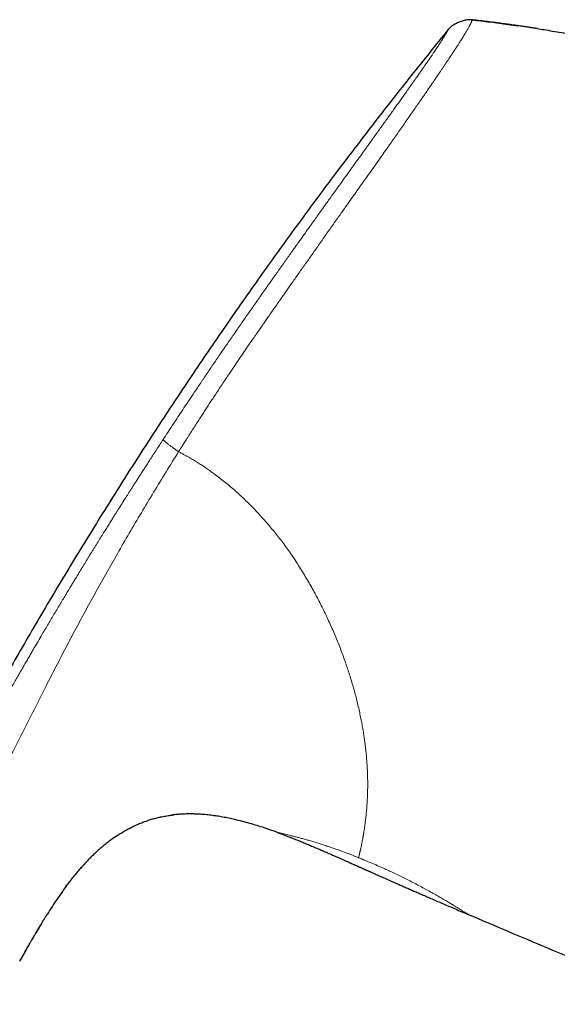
# Model space of a CAD drawing. Header units: millimetres. Extents: x 8 to 869, y 12 to 555.
# Tile 4 of 53: x 55 to 84, y 500 to 555. Entities that reach past the tile are written whole.
import ezdxf

# ---------------------------------------------------------------- set-up
doc = ezdxf.new("R2010")
doc.units = ezdxf.units.MM

msp = doc.modelspace()

# ---------------------------------------------------------------- linework, layer by layer
at = {"color": 7, "linetype": 'Continuous', "lineweight": 30}
for p, q in [((79.772, 554.745), (79.727, 554.75)), ((63.151, 510.683), (63.159, 510.684)), ((68.894, 509.722), (68.893, 509.722)), ((59.845, 509.411), (59.877, 509.434)), ((58.097, 507.821), (58.126, 507.852)), ((57.186, 506.691), (57.214, 506.729)), ((79.526, 505.15), (79.527, 505.15)), ((54.953, 503.135), (54.658, 502.611)), ((54.635, 502.57), (54.642, 502.583))]:
    msp.add_line(p, q, dxfattribs=at)
at = {"color": 252, "linetype": 'Continuous', "lineweight": 0}
for points, knots in [([(79.725, 554.748), (79.724, 554.747), (79.723, 554.744), (79.719, 554.735), (79.714, 554.722), (79.706, 554.704), (79.697, 554.682), (79.687, 554.659), (79.677, 554.635), (79.667, 554.611), (79.654, 554.585), (79.64, 554.555), (79.625, 554.523), (79.607, 554.489), (79.587, 554.45), (79.562, 554.403), (79.531, 554.344), (79.493, 554.275), (79.448, 554.197), (79.399, 554.113), (79.35, 554.029), (79.298, 553.944), (79.243, 553.854), (79.195, 553.777), (79.158, 553.718), (79.135, 553.681), (79.111, 553.643), (79.085, 553.603), (79.059, 553.562), (79.032, 553.52), (78.983, 553.443), (78.908, 553.325), (78.8, 553.159), (78.691, 552.993), (78.613, 552.875), (78.572, 552.813), (78.561, 552.796), (78.549, 552.779), (78.538, 552.761), (78.526, 552.744), (78.513, 552.724), (78.478, 552.671), (78.421, 552.585), (78.341, 552.465), (78.256, 552.338), (78.166, 552.203), (78.071, 552.063), (77.981, 551.929), (77.896, 551.804), (77.817, 551.687), (77.745, 551.58), (77.679, 551.483), (77.621, 551.397), (77.571, 551.325), (77.531, 551.265), (77.499, 551.218), (77.477, 551.187), (77.46, 551.161), (77.442, 551.135), (77.419, 551.102), (77.395, 551.067), (77.371, 551.031), (77.347, 550.996), (77.277, 550.895), (77.159, 550.723), (76.993, 550.483), (76.822, 550.236), (76.648, 549.984), (76.466, 549.723), (76.271, 549.444), (76.067, 549.151), (75.854, 548.846), (75.645, 548.547), (75.44, 548.254), (75.24, 547.969), (75.022, 547.658), (74.777, 547.31), (74.498, 546.916), (74.205, 546.502), (73.897, 546.068), (73.604, 545.656), (73.33, 545.269), (73.077, 544.912), (72.787, 544.504), (72.566, 544.191), (72.415, 543.978), (72.367, 543.911), (72.319, 543.843), (72.271, 543.775), (72.223, 543.706), (72.056, 543.471), (71.769, 543.064), (71.361, 542.485), (70.948, 541.899), (70.548, 541.33), (70.162, 540.781), (69.805, 540.272), (69.523, 539.869), (69.358, 539.634), (69.297, 539.547), (69.278, 539.52), (69.259, 539.493), (69.24, 539.465), (69.22, 539.438), (69.135, 539.316), (68.988, 539.106), (68.784, 538.815), (68.595, 538.545), (68.422, 538.296), (68.263, 538.068), (68.136, 537.886), (68.038, 537.745), (67.965, 537.64), (67.897, 537.542), (67.835, 537.452), (67.777, 537.369), (67.709, 537.27), (67.626, 537.15), (67.475, 536.932), (67.275, 536.64), (67.028, 536.279), (66.84, 536.004), (66.71, 535.812), (66.633, 535.699), (66.557, 535.586), (66.482, 535.476), (66.408, 535.366), (66.335, 535.258), (66.149, 534.982), (65.853, 534.539), (65.557, 534.092), (65.372, 533.81), (65.294, 533.693), (65.217, 533.575), (65.141, 533.458), (65.064, 533.341), (64.989, 533.225), (64.913, 533.109), (64.813, 532.954), (64.683, 532.753), (64.518, 532.499), (64.341, 532.222), (64.199, 532.001), (64.097, 531.841), (64.029, 531.734), (63.952, 531.613), (63.87, 531.483), (63.794, 531.365), (63.727, 531.258), (63.664, 531.159), (63.606, 531.068), (63.555, 530.987), (63.516, 530.925), (63.488, 530.881), (63.469, 530.851), (63.456, 530.83), (63.449, 530.819), (63.446, 530.815)], [0, 0, 0, 0, 0.007778, 0.01897, 0.030635, 0.042774, 0.054864, 0.066318, 0.075272, 0.084185, 0.093057, 0.10189, 0.110681, 0.118693, 0.126712, 0.136547, 0.146898, 0.157766, 0.169151, 0.180007, 0.189543, 0.198261, 0.207286, 0.216616, 0.219827, 0.223072, 0.226352, 0.229666, 0.233015, 0.236399, 0.239817, 0.251068, 0.262662, 0.274596, 0.283636, 0.284662, 0.28569, 0.286721, 0.287754, 0.28879, 0.289828, 0.291142, 0.29806, 0.304653, 0.310921, 0.318534, 0.325604, 0.332132, 0.338117, 0.34356, 0.348461, 0.35282, 0.356637, 0.359911, 0.362358, 0.36438, 0.365978, 0.36642, 0.367722, 0.369196, 0.370679, 0.372171, 0.37367, 0.375179, 0.384798, 0.394749, 0.403914, 0.413611, 0.42347, 0.433058, 0.444119, 0.454796, 0.465088, 0.474996, 0.48452, 0.493662, 0.505873, 0.518586, 0.531799, 0.545515, 0.559735, 0.570483, 0.581503, 0.592794, 0.608114, 0.610155, 0.612205, 0.614262, 0.616328, 0.618402, 0.620483, 0.637786, 0.655224, 0.672801, 0.690517, 0.706223, 0.722036, 0.736039, 0.742225, 0.743037, 0.743848, 0.74466, 0.745472, 0.746285, 0.747097, 0.756393, 0.765061, 0.773104, 0.780519, 0.787308, 0.793469, 0.796805, 0.799924, 0.802824, 0.805506, 0.80797, 0.810216, 0.81439, 0.818627, 0.829674, 0.840357, 0.850675, 0.854067, 0.857418, 0.860727, 0.863995, 0.867222, 0.870407, 0.873551, 0.891664, 0.909458, 0.912915, 0.916361, 0.919794, 0.923215, 0.926624, 0.93002, 0.933404, 0.936776, 0.943552, 0.950959, 0.958997, 0.967667, 0.970259, 0.972904, 0.976996, 0.980755, 0.98418, 0.987272, 0.99003, 0.992826, 0.995169, 0.997057, 0.998176, 0.999039, 0.999647, 1, 1, 1, 1]), ([(78.39, 554.207), (78.39, 554.207), (78.389, 554.206), (78.386, 554.2), (78.382, 554.191), (78.375, 554.18), (78.367, 554.165), (78.36, 554.152), (78.355, 554.143), (78.353, 554.139), (78.352, 554.138), (78.351, 554.136), (78.351, 554.135), (78.35, 554.134), (78.349, 554.132), (78.347, 554.128), (78.343, 554.122), (78.339, 554.114), (78.333, 554.103), (78.326, 554.091), (78.318, 554.077), (78.309, 554.061), (78.299, 554.043), (78.288, 554.024), (78.276, 554.003), (78.262, 553.979), (78.246, 553.953), (78.233, 553.93), (78.223, 553.914), (78.219, 553.907), (78.216, 553.902), (78.214, 553.898), (78.211, 553.894), (78.209, 553.89), (78.206, 553.885), (78.201, 553.878), (78.195, 553.868), (78.187, 553.854), (78.178, 553.839), (78.167, 553.821), (78.155, 553.802), (78.145, 553.786), (78.139, 553.776), (78.136, 553.771), (78.133, 553.767), (78.13, 553.762), (78.127, 553.757), (78.124, 553.752), (78.118, 553.743), (78.104, 553.72), (78.08, 553.682), (78.048, 553.632), (78.013, 553.578), (77.973, 553.516), (77.935, 553.458), (77.909, 553.418), (77.9, 553.405), (77.899, 553.403), (77.899, 553.403), (77.897, 553.4), (77.894, 553.396), (77.89, 553.389), (77.883, 553.379), (77.875, 553.366), (77.863, 553.349), (77.849, 553.328), (77.833, 553.302), (77.813, 553.273), (77.791, 553.239), (77.766, 553.203), (77.739, 553.162), (77.71, 553.119), (77.677, 553.07), (77.642, 553.017), (77.602, 552.959), (77.56, 552.896), (77.514, 552.829), (77.466, 552.758), (77.413, 552.681), (77.355, 552.597), (77.311, 552.532), (77.284, 552.493), (77.278, 552.484), (77.274, 552.478), (77.271, 552.474), (77.265, 552.466), (77.253, 552.448), (77.234, 552.42), (77.21, 552.386), (77.183, 552.347), (77.152, 552.301), (77.116, 552.249), (77.075, 552.19), (77.028, 552.123), (76.977, 552.049), (76.92, 551.968), (76.858, 551.879), (76.791, 551.784), (76.719, 551.68), (76.641, 551.569), (76.557, 551.45), (76.468, 551.323), (76.398, 551.225), (76.354, 551.162), (76.336, 551.137), (76.322, 551.116), (76.307, 551.095), (76.292, 551.074), (76.277, 551.053), (76.236, 550.995), (76.168, 550.899), (76.057, 550.742), (75.928, 550.561), (75.781, 550.353), (75.628, 550.14), (75.472, 549.92), (75.312, 549.696), (75.146, 549.465), (74.976, 549.227), (74.802, 548.984), (74.626, 548.739), (74.499, 548.563), (74.425, 548.459), (74.407, 548.434), (74.394, 548.416), (74.384, 548.402), (74.372, 548.385), (74.356, 548.363), (74.335, 548.334), (74.308, 548.296), (74.273, 548.248), (74.229, 548.187), (74.175, 548.112), (74.114, 548.027), (74.047, 547.933), (73.98, 547.84), (73.915, 547.749), (73.852, 547.662), (73.777, 547.558), (73.721, 547.479), (73.683, 547.427), (73.673, 547.413), (73.663, 547.4), (73.654, 547.386), (73.644, 547.373), (73.634, 547.359), (73.624, 547.345), (73.543, 547.232), (73.389, 547.019), (73.162, 546.703), (72.933, 546.385), (72.703, 546.064), (72.472, 545.743), (72.308, 545.515), (72.209, 545.378), (72.176, 545.331), (72.139, 545.28), (72.103, 545.229), (72.067, 545.178), (72.03, 545.128), (71.941, 545.004), (71.807, 544.817), (71.63, 544.569), (71.453, 544.322), (71.27, 544.067), (71.081, 543.803), (70.899, 543.55), (70.725, 543.305), (70.557, 543.07), (70.394, 542.841), (70.236, 542.62), (70.101, 542.431), (69.99, 542.275), (69.904, 542.154), (69.843, 542.069), (69.806, 542.017), (69.789, 541.993), (69.771, 541.966), (69.752, 541.94), (69.678, 541.836), (69.55, 541.656), (69.363, 541.392), (69.174, 541.126), (68.984, 540.858), (68.802, 540.601), (68.658, 540.397), (68.551, 540.245), (68.481, 540.147), (68.417, 540.055), (68.357, 539.97), (68.296, 539.884), (68.235, 539.798), (68.159, 539.689), (68.065, 539.556), (67.955, 539.4), (67.846, 539.244), (67.736, 539.088), (67.625, 538.93), (67.51, 538.765), (67.36, 538.551), (67.218, 538.348), (67.112, 538.196), (67.072, 538.138), (67.057, 538.117), (67.043, 538.096), (67.032, 538.079), (67.018, 538.061), (67.001, 538.036), (66.976, 537.999), (66.943, 537.953), (66.905, 537.897), (66.86, 537.832), (66.808, 537.758), (66.75, 537.675), (66.686, 537.582), (66.616, 537.481), (66.539, 537.37), (66.456, 537.25), (66.393, 537.157), (66.351, 537.097), (66.333, 537.071), (66.316, 537.045), (66.298, 537.02), (66.281, 536.995), (66.263, 536.969), (66.245, 536.944), (66.197, 536.874), (66.008, 536.598), (65.697, 536.144), (65.297, 535.556), (65.023, 535.153), (64.861, 534.913), (64.81, 534.836), (64.762, 534.766), (64.716, 534.698), (64.626, 534.563), (64.443, 534.292), (64.085, 533.758), (63.619, 533.057), (63.092, 532.259), (62.756, 531.747), (62.588, 531.49)], [0, 0, 0, 0, 0.012, 0.023812, 0.035435, 0.046869, 0.056774, 0.066533, 0.071289, 0.071909, 0.072528, 0.073147, 0.073766, 0.074383, 0.074897, 0.077083, 0.079377, 0.083582, 0.088108, 0.092955, 0.098124, 0.103614, 0.109424, 0.115197, 0.121255, 0.1276, 0.134233, 0.141155, 0.142927, 0.144718, 0.145554, 0.146325, 0.147157, 0.14805, 0.149004, 0.150019, 0.152344, 0.154938, 0.157802, 0.160935, 0.164339, 0.168015, 0.168739, 0.169472, 0.170215, 0.170968, 0.171731, 0.172504, 0.173223, 0.176123, 0.18282, 0.189529, 0.19631, 0.20322, 0.211827, 0.215591, 0.216045, 0.216084, 0.21613, 0.216273, 0.216774, 0.217516, 0.218497, 0.219719, 0.221486, 0.223593, 0.226039, 0.228825, 0.231948, 0.235409, 0.238892, 0.242659, 0.246711, 0.251048, 0.255671, 0.26058, 0.265472, 0.270621, 0.27603, 0.281701, 0.287636, 0.288706, 0.289223, 0.28948, 0.289741, 0.290007, 0.291093, 0.293201, 0.295265, 0.2975, 0.300385, 0.303513, 0.306883, 0.310814, 0.315029, 0.319529, 0.324311, 0.329375, 0.334718, 0.340339, 0.346235, 0.352311, 0.358649, 0.360108, 0.361092, 0.362051, 0.363008, 0.363966, 0.364924, 0.365881, 0.371863, 0.377845, 0.386503, 0.395179, 0.403884, 0.412615, 0.421364, 0.430123, 0.439131, 0.448145, 0.456987, 0.465784, 0.467071, 0.468008, 0.468443, 0.468948, 0.469521, 0.470163, 0.471312, 0.472629, 0.474117, 0.476419, 0.479037, 0.48197, 0.485219, 0.488784, 0.4916, 0.494587, 0.497746, 0.502179, 0.50263, 0.503085, 0.503542, 0.504002, 0.504466, 0.504932, 0.505401, 0.505873, 0.516341, 0.526838, 0.537342, 0.547831, 0.558279, 0.568667, 0.569891, 0.571525, 0.573166, 0.574799, 0.576423, 0.578039, 0.579647, 0.588348, 0.595918, 0.603305, 0.611867, 0.62018, 0.628247, 0.635855, 0.643234, 0.650388, 0.657315, 0.664019, 0.668038, 0.671972, 0.675365, 0.675983, 0.676806, 0.677625, 0.678443, 0.679257, 0.687383, 0.695252, 0.703887, 0.712194, 0.720177, 0.727834, 0.731167, 0.734339, 0.737001, 0.739664, 0.742327, 0.74499, 0.747654, 0.752488, 0.757322, 0.762158, 0.766996, 0.771834, 0.776866, 0.782321, 0.791678, 0.795774, 0.796417, 0.797059, 0.797701, 0.798342, 0.798589, 0.799452, 0.800601, 0.802035, 0.803754, 0.805758, 0.808048, 0.810622, 0.813476, 0.816614, 0.820035, 0.823741, 0.827731, 0.828558, 0.829344, 0.83013, 0.830915, 0.8317, 0.832484, 0.833268, 0.834051, 0.838963, 0.85869, 0.876022, 0.893088, 0.895788, 0.898069, 0.900155, 0.902241, 0.904327, 0.912522, 0.927158, 0.953299, 0.976645, 1, 1, 1, 1]), ([(62.588, 531.49), (62.525, 531.393), (62.401, 531.203), (62.219, 530.923), (62.044, 530.654), (61.876, 530.395), (61.717, 530.148), (61.567, 529.916), (61.427, 529.698), (61.297, 529.495), (61.173, 529.302), (61.055, 529.118), (60.944, 528.945), (60.84, 528.781), (60.742, 528.627), (60.65, 528.483), (60.565, 528.348), (60.486, 528.224), (60.414, 528.111), (60.349, 528.008), (60.29, 527.914), (60.245, 527.845), (60.215, 527.796), (60.19, 527.756), (60.159, 527.707), (60.12, 527.647), (60.081, 527.585), (60.042, 527.522), (59.978, 527.42), (59.888, 527.277), (59.763, 527.079), (59.627, 526.862), (59.479, 526.624), (59.321, 526.371), (59.154, 526.103), (58.978, 525.819), (58.795, 525.524), (58.607, 525.22), (58.421, 524.917), (58.237, 524.616), (58.055, 524.319), (57.869, 524.013), (57.733, 523.789), (57.648, 523.649), (57.616, 523.597), (57.584, 523.544), (57.552, 523.491), (57.524, 523.444), (57.472, 523.358), (57.369, 523.187), (57.22, 522.941), (57.053, 522.662), (56.892, 522.395), (56.728, 522.12), (56.559, 521.837), (56.391, 521.553), (56.222, 521.269), (56.054, 520.984), (55.863, 520.66), (55.718, 520.414), (55.623, 520.251), (55.598, 520.209), (55.576, 520.171), (55.555, 520.134), (55.533, 520.097), (55.481, 520.008), (55.397, 519.865), (55.279, 519.662), (55.155, 519.448), (55.024, 519.223), (54.889, 518.989), (54.749, 518.747), (54.605, 518.497), (54.455, 518.237), (54.3, 517.966), (54.139, 517.684), (53.979, 517.404), (53.821, 517.126), (53.666, 516.851), (53.555, 516.656), (53.494, 516.547), (53.482, 516.526), (53.472, 516.509), (53.463, 516.492), (53.453, 516.475), (53.444, 516.458), (53.419, 516.415), (53.366, 516.32), (53.265, 516.14), (53.128, 515.897), (52.969, 515.613), (52.806, 515.32), (52.637, 515.016), (52.463, 514.703), (52.287, 514.386), (52.111, 514.065), (51.989, 513.843), (51.919, 513.715), (51.903, 513.686), (51.887, 513.656), (51.871, 513.627), (51.855, 513.598), (51.839, 513.569), (51.798, 513.495), (51.645, 513.214), (51.285, 512.553), (50.94, 511.913), (50.695, 511.455), (50.637, 511.348), (50.576, 511.232), (50.513, 511.114), (50.389, 510.881), (50.139, 510.412), (49.651, 509.487), (49.018, 508.274), (48.307, 506.891), (47.857, 506.002), (47.632, 505.557)], [0, 0, 0, 0, 0.011595, 0.022749, 0.033462, 0.043734, 0.053565, 0.062955, 0.071404, 0.079463, 0.087129, 0.094403, 0.101286, 0.107777, 0.113877, 0.119585, 0.124902, 0.129826, 0.134282, 0.13836, 0.142061, 0.145384, 0.146629, 0.147811, 0.150085, 0.152504, 0.154954, 0.157436, 0.159951, 0.167029, 0.174349, 0.183378, 0.192748, 0.202461, 0.213247, 0.224425, 0.235996, 0.24796, 0.260316, 0.271655, 0.283305, 0.295267, 0.307541, 0.309587, 0.311641, 0.313704, 0.315775, 0.317837, 0.319214, 0.325786, 0.337866, 0.347994, 0.358413, 0.369121, 0.38012, 0.391408, 0.402205, 0.413256, 0.424559, 0.439866, 0.441903, 0.443411, 0.444819, 0.446245, 0.447689, 0.449152, 0.456541, 0.464369, 0.472636, 0.481342, 0.490487, 0.4997, 0.509319, 0.519345, 0.529777, 0.540616, 0.551861, 0.562094, 0.572641, 0.583503, 0.584572, 0.585219, 0.585867, 0.586518, 0.58717, 0.587824, 0.588479, 0.592113, 0.598725, 0.6092, 0.620049, 0.631274, 0.642873, 0.654848, 0.667197, 0.679157, 0.691449, 0.692609, 0.693725, 0.69484, 0.695954, 0.697069, 0.698184, 0.699299, 0.70543, 0.730296, 0.774641, 0.778178, 0.78234, 0.786797, 0.791253, 0.79571, 0.813218, 0.844481, 0.900306, 0.950151, 1, 1, 1, 1]), ([(62.588, 531.49), (62.589, 531.488), (62.59, 531.484), (62.595, 531.474), (62.605, 531.461), (62.622, 531.443), (62.646, 531.421), (62.676, 531.393), (62.712, 531.361), (62.755, 531.326), (62.802, 531.287), (62.854, 531.246), (62.91, 531.202), (62.97, 531.156), (63.033, 531.109), (63.097, 531.062), (63.161, 531.015), (63.223, 530.97), (63.283, 530.927), (63.34, 530.888), (63.394, 530.85), (63.429, 530.826), (63.446, 530.815)], [0, 0, 0, 0, 0.035288, 0.072845, 0.114173, 0.159975, 0.210238, 0.264379, 0.321448, 0.380352, 0.440091, 0.499992, 0.559871, 0.619545, 0.678354, 0.735313, 0.789352, 0.839543, 0.885331, 0.926724, 0.964444, 1, 1, 1, 1]), ([(49.365, 504.592), (49.612, 505.09), (50.106, 506.085), (50.856, 507.572), (51.61, 509.055), (52.368, 510.533), (53.124, 512.001), (53.875, 513.46), (54.618, 514.913), (55.356, 516.371), (56.029, 517.697), (56.641, 518.889), (57.19, 519.946), (57.746, 520.998), (58.31, 522.046), (58.882, 523.088), (59.462, 524.127), (60.071, 525.198), (60.709, 526.301), (61.377, 527.435), (62.056, 528.565), (62.745, 529.692), (63.212, 530.44), (63.446, 530.815)], [0, 0, 0, 0, 0.055922, 0.111786, 0.167598, 0.223362, 0.2791, 0.333864, 0.388697, 0.443625, 0.498626, 0.538655, 0.578682, 0.618681, 0.658633, 0.698572, 0.738546, 0.7786, 0.82275, 0.866968, 0.911231, 0.955561, 1, 1, 1, 1]), ([(63.446, 530.815), (63.479, 530.797), (63.543, 530.762), (63.635, 530.712), (63.717, 530.667), (63.79, 530.627), (63.858, 530.59), (63.93, 530.55), (64.007, 530.507), (64.103, 530.452), (64.209, 530.39), (64.325, 530.321), (64.44, 530.251), (64.586, 530.16), (64.766, 530.043), (64.981, 529.897), (65.196, 529.747), (65.438, 529.571), (65.703, 529.372), (65.992, 529.145), (66.275, 528.913), (66.553, 528.675), (66.831, 528.426), (67.109, 528.166), (67.388, 527.893), (67.663, 527.612), (67.934, 527.324), (68.199, 527.028), (68.454, 526.733), (68.697, 526.439), (68.931, 526.147), (69.159, 525.85), (69.383, 525.547), (69.605, 525.235), (69.826, 524.913), (70.046, 524.58), (70.26, 524.242), (70.469, 523.9), (70.673, 523.553), (70.867, 523.21), (71.051, 522.873), (71.226, 522.54), (71.396, 522.206), (71.561, 521.87), (71.725, 521.524), (71.886, 521.169), (72.044, 520.807), (72.196, 520.445), (72.341, 520.085), (72.48, 519.726), (72.609, 519.375), (72.73, 519.032), (72.842, 518.698), (72.949, 518.365), (73.049, 518.035), (73.146, 517.701), (73.238, 517.364), (73.326, 517.025), (73.407, 516.688), (73.482, 516.353), (73.55, 516.022), (73.611, 515.708), (73.663, 515.409), (73.709, 515.127), (73.741, 514.904), (73.764, 514.739), (73.778, 514.631), (73.792, 514.523), (73.805, 514.416), (73.817, 514.309), (73.833, 514.156), (73.853, 513.958), (73.873, 513.717), (73.89, 513.479), (73.902, 513.274), (73.911, 513.099), (73.916, 512.954), (73.921, 512.811), (73.924, 512.672), (73.926, 512.509), (73.927, 512.32), (73.924, 512.104), (73.921, 511.942), (73.917, 511.831), (73.915, 511.769), (73.913, 511.707), (73.91, 511.645), (73.907, 511.584), (73.904, 511.523), (73.901, 511.462), (73.895, 511.362), (73.886, 511.223), (73.873, 511.049), (73.858, 510.877), (73.844, 510.728), (73.831, 510.603), (73.819, 510.499), (73.807, 510.397), (73.795, 510.3), (73.78, 510.187), (73.763, 510.058), (73.741, 509.912), (73.724, 509.802), (73.712, 509.723), (73.704, 509.676), (73.696, 509.629), (73.688, 509.582), (73.68, 509.536), (73.672, 509.49), (73.659, 509.413), (73.639, 509.306), (73.614, 509.175), (73.593, 509.064), (73.573, 508.971), (73.558, 508.898), (73.547, 508.85), (73.541, 508.824), (73.54, 508.817), (73.538, 508.809), (73.537, 508.802), (73.535, 508.795), (73.533, 508.788), (73.53, 508.774), (73.525, 508.751), (73.518, 508.72), (73.51, 508.687), (73.501, 508.652), (73.493, 508.616), (73.483, 508.578), (73.474, 508.538), (73.463, 508.495), (73.453, 508.45), (73.442, 508.404), (73.432, 508.358), (73.425, 508.328), (73.422, 508.313)], [0, 0, 0, 0, 0.003464, 0.00662, 0.009468, 0.012007, 0.014239, 0.016524, 0.019461, 0.022302, 0.026572, 0.030605, 0.034615, 0.038724, 0.046277, 0.054108, 0.06222, 0.070018, 0.081091, 0.092109, 0.103079, 0.114008, 0.124901, 0.136437, 0.148022, 0.159664, 0.171369, 0.183146, 0.194851, 0.205823, 0.216803, 0.227795, 0.238806, 0.249841, 0.261447, 0.273085, 0.284761, 0.296482, 0.308254, 0.319989, 0.331007, 0.342021, 0.353036, 0.364057, 0.37509, 0.386915, 0.398689, 0.410419, 0.422109, 0.433768, 0.4454, 0.456349, 0.467285, 0.478213, 0.489139, 0.500066, 0.511534, 0.523025, 0.534546, 0.546103, 0.557702, 0.569347, 0.579639, 0.589975, 0.600359, 0.604453, 0.608554, 0.612665, 0.616783, 0.620911, 0.625048, 0.63464, 0.644305, 0.654045, 0.663863, 0.670074, 0.676318, 0.682595, 0.688807, 0.694714, 0.704684, 0.714812, 0.725101, 0.728164, 0.731241, 0.734331, 0.737437, 0.740556, 0.74369, 0.746839, 0.750001, 0.759394, 0.768939, 0.778637, 0.788491, 0.794764, 0.8011, 0.807498, 0.813802, 0.819618, 0.82949, 0.839584, 0.849903, 0.853428, 0.856979, 0.860555, 0.864157, 0.867784, 0.871438, 0.875117, 0.886612, 0.898181, 0.909825, 0.917551, 0.92531, 0.932165, 0.932936, 0.933707, 0.934479, 0.935251, 0.936023, 0.936795, 0.937568, 0.940831, 0.944393, 0.948256, 0.95242, 0.956885, 0.961651, 0.966719, 0.972642, 0.978931, 0.985587, 0.99261, 1, 1, 1, 1]), ([(73.422, 508.312), (73.32, 508.353), (73.116, 508.435), (72.815, 508.551), (72.518, 508.662), (72.227, 508.768), (71.942, 508.867), (71.663, 508.961), (71.392, 509.049), (71.13, 509.131), (70.88, 509.206), (70.641, 509.276), (70.415, 509.34), (70.201, 509.398), (70.001, 509.451), (69.815, 509.499), (69.645, 509.541), (69.49, 509.579), (69.353, 509.612), (69.232, 509.641), (69.129, 509.666), (69.044, 509.686), (68.977, 509.702), (68.929, 509.713), (68.9, 509.721), (68.896, 509.721), (68.894, 509.722)], [0, 0, 0, 0, 0.042291, 0.084299, 0.126195, 0.168246, 0.21001, 0.25164, 0.293993, 0.33594, 0.377628, 0.419208, 0.460828, 0.502639, 0.544333, 0.586248, 0.628549, 0.670275, 0.712158, 0.754369, 0.796196, 0.837997, 0.879959, 0.921854, 0.963521, 1, 1, 1, 1]), ([(73.422, 508.313), (73.447, 508.303), (73.494, 508.284), (73.56, 508.257), (73.618, 508.233), (73.669, 508.212), (73.718, 508.191), (73.773, 508.168), (73.84, 508.14), (73.919, 508.107), (73.976, 508.082), (74.007, 508.069)], [0, 0, 0, 0, 0.126916, 0.240369, 0.340362, 0.426903, 0.5, 0.59336, 0.707804, 0.843347, 1, 1, 1, 1]), ([(74.007, 508.069), (74.055, 508.049), (74.145, 508.011), (74.272, 507.957), (74.383, 507.91), (74.48, 507.868), (74.576, 507.826), (74.729, 507.758), (74.943, 507.663), (75.222, 507.534), (75.514, 507.396), (75.816, 507.25), (76.124, 507.097), (76.437, 506.938), (76.753, 506.772), (77.059, 506.608), (77.352, 506.448), (77.63, 506.292), (77.892, 506.143), (78.137, 506), (78.365, 505.864), (78.575, 505.738), (78.766, 505.621), (78.938, 505.516), (79.069, 505.434), (79.167, 505.373), (79.24, 505.328), (79.306, 505.287), (79.363, 505.251), (79.403, 505.227), (79.429, 505.211), (79.444, 505.201), (79.458, 505.193), (79.47, 505.185), (79.481, 505.179), (79.49, 505.173), (79.499, 505.167), (79.507, 505.162), (79.514, 505.157), (79.521, 505.153), (79.525, 505.151), (79.527, 505.15)], [0, 0, 0, 0, 0.016544, 0.031241, 0.044091, 0.055097, 0.065118, 0.07768, 0.108444, 0.139968, 0.17669, 0.213297, 0.249917, 0.291415, 0.33303, 0.374942, 0.416996, 0.458612, 0.499974, 0.541521, 0.583137, 0.625014, 0.666749, 0.708365, 0.750052, 0.775061, 0.800029, 0.824998, 0.850011, 0.875107, 0.884493, 0.893721, 0.902792, 0.911709, 0.920476, 0.929094, 0.937567, 0.949198, 0.963476, 0.980408, 1, 1, 1, 1])]:
    msp.add_open_spline(points, degree=3, knots=knots, dxfattribs=at)
at = {"color": 7, "linetype": 'Continuous', "lineweight": 30}
for points, knots in [([(79.727, 554.747), (79.71, 554.749), (79.675, 554.753), (79.62, 554.757), (79.56, 554.757), (79.492, 554.752), (79.411, 554.741), (79.318, 554.724), (79.213, 554.698), (79.106, 554.665), (79, 554.625), (78.896, 554.58), (78.796, 554.529), (78.702, 554.475), (78.617, 554.419), (78.543, 554.364), (78.482, 554.31), (78.432, 554.258), (78.404, 554.224), (78.39, 554.207)], [0, 0, 0, 0, 0.033857, 0.070158, 0.110558, 0.155819, 0.205934, 0.274436, 0.347581, 0.423166, 0.499469, 0.575802, 0.651502, 0.724854, 0.793631, 0.855814, 0.910298, 0.957532, 1, 1, 1, 1]), ([(79.727, 554.751), (79.726, 554.751), (79.726, 554.75), (79.725, 554.748), (79.725, 554.748)], [0, 0, 0, 0, 0.776973, 1, 1, 1, 1]), ([(83.315, 554.264), (83.312, 554.265), (83.305, 554.266), (83.285, 554.269), (83.26, 554.273), (83.223, 554.278), (83.172, 554.286), (83.106, 554.296), (83.028, 554.308), (82.938, 554.321), (82.836, 554.336), (82.722, 554.353), (82.595, 554.371), (82.457, 554.391), (82.309, 554.412), (82.151, 554.435), (81.984, 554.458), (81.806, 554.483), (81.616, 554.509), (81.416, 554.536), (81.204, 554.564), (80.987, 554.592), (80.767, 554.621), (80.543, 554.649), (80.31, 554.678), (80.067, 554.707), (79.871, 554.731), (79.756, 554.744), (79.725, 554.748)], [0, 0, 0, 0, 0.009857, 0.020178, 0.031259, 0.043339, 0.061308, 0.0817, 0.104734, 0.130561, 0.159289, 0.190997, 0.225742, 0.263569, 0.304512, 0.346773, 0.391949, 0.440056, 0.491107, 0.545113, 0.602082, 0.662023, 0.719584, 0.779653, 0.842233, 0.907327, 0.974938, 1, 1, 1, 1]), ([(79.727, 554.751), (80.057, 554.711), (80.718, 554.631), (81.564, 554.52), (82.08, 554.446), (82.266, 554.419)], [0, 0, 0, 0, 0.389811, 0.779622, 1, 1, 1, 1]), ([(82.266, 554.42), (82.233, 554.425), (82.144, 554.438), (81.995, 554.459), (81.849, 554.479), (81.757, 554.492), (81.725, 554.496)], [0, 0, 0, 0, 0.1876, 0.494318, 0.821568, 1, 1, 1, 1]), ([(78.39, 554.207), (78.047, 553.784), (77.36, 552.939), (76.34, 551.664), (75.33, 550.385), (74.329, 549.101), (73.338, 547.813), (72.375, 546.546), (71.44, 545.299), (70.532, 544.073), (69.632, 542.843), (68.74, 541.61), (67.823, 540.325), (66.881, 538.987), (65.915, 537.597), (64.96, 536.202), (64.014, 534.803), (63.079, 533.398), (62.154, 531.989), (61.238, 530.576), (60.333, 529.157), (59.437, 527.734), (58.551, 526.306), (57.675, 524.874), (56.809, 523.437), (55.952, 521.995), (55.104, 520.548), (54.267, 519.097), (53.425, 517.618), (52.58, 516.111), (51.733, 514.576), (50.895, 513.035), (50.068, 511.49), (49.25, 509.939), (48.419, 508.337), (47.575, 506.684), (46.719, 504.979), (45.875, 503.267), (45.042, 501.55), (44.225, 499.837), (43.425, 498.128), (42.64, 496.424), (41.866, 494.713), (41.102, 492.997), (40.35, 491.276), (39.607, 489.548), (38.875, 487.815), (38.204, 486.2), (37.593, 484.705), (37.04, 483.332), (36.495, 481.954), (35.985, 480.642), (35.509, 479.398), (35.067, 478.22), (34.632, 477.04), (34.205, 475.857), (33.786, 474.671), (33.384, 473.505), (32.999, 472.359), (32.629, 471.233), (32.269, 470.104), (31.918, 468.973), (31.578, 467.84), (31.247, 466.703), (30.928, 465.564), (30.619, 464.422), (30.322, 463.278), (30.038, 462.137), (29.766, 461.001), (29.507, 459.869), (29.258, 458.735), (29.102, 457.976), (29.024, 457.597)], [0, 0, 0, 0, 0.014954, 0.029882, 0.044786, 0.059666, 0.074523, 0.089358, 0.103326, 0.117276, 0.131208, 0.145123, 0.159023, 0.174517, 0.189994, 0.205453, 0.220895, 0.236322, 0.251734, 0.267133, 0.282519, 0.297893, 0.313257, 0.32861, 0.343953, 0.359289, 0.374617, 0.389938, 0.405254, 0.421293, 0.437328, 0.45336, 0.469388, 0.485415, 0.501442, 0.518887, 0.536333, 0.553782, 0.571233, 0.58869, 0.605839, 0.622995, 0.640158, 0.65733, 0.674511, 0.691703, 0.708907, 0.726124, 0.73966, 0.753202, 0.766749, 0.7803, 0.7918, 0.803301, 0.814802, 0.826303, 0.837802, 0.849299, 0.860136, 0.870971, 0.881802, 0.892629, 0.903453, 0.914274, 0.925091, 0.935905, 0.946716, 0.957526, 0.968143, 0.97876, 0.989379, 1, 1, 1, 1]), ([(83.314, 554.263), (83.437, 554.245), (83.889, 554.176), (84.668, 554.048), (85.652, 553.878), (86.667, 553.692), (87.712, 553.489), (88.788, 553.267), (89.861, 553.034), (90.931, 552.79), (91.967, 552.541), (92.967, 552.289), (93.933, 552.036), (94.896, 551.773), (95.856, 551.501), (96.814, 551.219), (97.769, 550.928), (98.753, 550.617), (99.765, 550.285), (100.804, 549.932), (101.84, 549.567), (102.872, 549.191), (103.556, 548.931), (103.899, 548.801)], [0, 0, 0, 0, 0.01746, 0.064248, 0.111035, 0.157823, 0.209289, 0.260756, 0.312222, 0.363688, 0.415155, 0.461942, 0.50873, 0.555517, 0.602305, 0.649093, 0.69588, 0.742668, 0.794134, 0.845601, 0.897067, 0.948534, 1, 1, 1, 1]), ([(59.845, 509.411), (59.856, 509.418), (59.936, 509.476), (60.09, 509.578), (60.307, 509.715), (60.529, 509.843), (60.755, 509.965), (60.986, 510.077), (61.22, 510.182), (61.458, 510.277), (61.7, 510.364), (61.945, 510.442), (62.192, 510.51), (62.452, 510.572), (62.724, 510.624), (62.963, 510.663), (63.109, 510.679), (63.16, 510.684)], [0, 0, 0, 0, 0.011057, 0.082521, 0.154, 0.225481, 0.29696, 0.368439, 0.439927, 0.511422, 0.582919, 0.654411, 0.725893, 0.797364, 0.877402, 0.957449, 1, 1, 1, 1]), ([(68.893, 509.722), (68.761, 509.77), (68.495, 509.864), (68.094, 509.998), (67.69, 510.125), (67.284, 510.243), (66.876, 510.352), (66.494, 510.443), (66.139, 510.518), (65.812, 510.579), (65.484, 510.631), (65.154, 510.674), (64.824, 510.707), (64.508, 510.727), (64.209, 510.737), (63.926, 510.737), (63.642, 510.727), (63.36, 510.707), (63.16, 510.688), (63.055, 510.673), (63.043, 510.671)], [0, 0, 0, 0, 0.070677, 0.141353, 0.212039, 0.282731, 0.353421, 0.424114, 0.479663, 0.535206, 0.590744, 0.646286, 0.701838, 0.757386, 0.804719, 0.852048, 0.899386, 0.946731, 0.994073, 1, 1, 1, 1]), ([(68.894, 509.722), (68.974, 509.693), (69.153, 509.628), (69.428, 509.524), (69.714, 509.413), (69.99, 509.303), (70.255, 509.195), (70.511, 509.089), (70.756, 508.986), (70.996, 508.885), (71.228, 508.785), (71.454, 508.688), (71.669, 508.594), (71.874, 508.504), (72.069, 508.419), (72.252, 508.338), (72.423, 508.263), (72.582, 508.192), (72.732, 508.126), (72.872, 508.063), (73.003, 508.005), (73.124, 507.952), (73.235, 507.902), (73.336, 507.857), (73.428, 507.816), (73.511, 507.779), (73.584, 507.747), (73.647, 507.718), (73.702, 507.694), (73.744, 507.675), (73.777, 507.661), (73.8, 507.65), (73.823, 507.64), (73.85, 507.628), (73.886, 507.612), (73.931, 507.592), (73.984, 507.568), (74.047, 507.54), (74.119, 507.508), (74.201, 507.472), (74.293, 507.431), (74.395, 507.386), (74.505, 507.337), (74.625, 507.284), (74.752, 507.227), (74.889, 507.167), (75.034, 507.103), (75.197, 507.031), (75.377, 506.951), (75.576, 506.864), (75.787, 506.771), (76.01, 506.673), (76.244, 506.571), (76.487, 506.464), (76.741, 506.354), (77.007, 506.238), (77.285, 506.117), (77.578, 505.99), (77.884, 505.858), (78.203, 505.72), (78.533, 505.578), (78.875, 505.43), (79.208, 505.287), (79.426, 505.193), (79.526, 505.15)], [0, 0, 0, 0, 0.021996, 0.04943, 0.075972, 0.101625, 0.126392, 0.150275, 0.173275, 0.195392, 0.217618, 0.238876, 0.259167, 0.27849, 0.296847, 0.314236, 0.330243, 0.345333, 0.359505, 0.372759, 0.385095, 0.396514, 0.407015, 0.416601, 0.425293, 0.433096, 0.440011, 0.446038, 0.451176, 0.455426, 0.458136, 0.4603, 0.462103, 0.464621, 0.468029, 0.472243, 0.477316, 0.483247, 0.490036, 0.497831, 0.506516, 0.516092, 0.526557, 0.537912, 0.549931, 0.562808, 0.576544, 0.591139, 0.608829, 0.627636, 0.647559, 0.668599, 0.690755, 0.713602, 0.737526, 0.762526, 0.788604, 0.816323, 0.845164, 0.875126, 0.90621, 0.938415, 0.971741, 1, 1, 1, 1]), ([(59.908, 509.454), (59.839, 509.406), (59.692, 509.304), (59.475, 509.137), (59.255, 508.958), (59.041, 508.773), (58.834, 508.584), (58.633, 508.39), (58.437, 508.191), (58.232, 507.973), (58.095, 507.818), (58.02, 507.732)], [0, 0, 0, 0, 0.098285, 0.209218, 0.320154, 0.431108, 0.540096, 0.64908, 0.75805, 0.867018, 1, 1, 1, 1]), ([(57.186, 506.691), (57.243, 506.768), (57.358, 506.922), (57.537, 507.152), (57.719, 507.378), (57.906, 507.602), (58.041, 507.76), (58.116, 507.842), (58.126, 507.852)], [0, 0, 0, 0, 0.193566, 0.387613, 0.582154, 0.776962, 0.971685, 1, 1, 1, 1]), ([(57.214, 506.729), (57.142, 506.631), (56.97, 506.396), (56.708, 506.018), (56.427, 505.596), (56.246, 505.311), (56.156, 505.169)], [0, 0, 0, 0, 0.193819, 0.462916, 0.732098, 1, 1, 1, 1]), ([(55.414, 503.94), (55.414, 503.94), (55.414, 503.939), (55.416, 503.942), (55.421, 503.951), (55.429, 503.966), (55.439, 503.982), (55.449, 503.999), (55.464, 504.025), (55.484, 504.059), (55.504, 504.094), (55.525, 504.129), (55.546, 504.165), (55.568, 504.201), (55.588, 504.236), (55.605, 504.265), (55.621, 504.292), (55.634, 504.314), (55.645, 504.332), (55.652, 504.344), (55.657, 504.353), (55.661, 504.359), (55.663, 504.363), (55.666, 504.368), (55.67, 504.374), (55.675, 504.382), (55.681, 504.392), (55.688, 504.404), (55.697, 504.419), (55.709, 504.439), (55.723, 504.463), (55.741, 504.493), (55.763, 504.529), (55.789, 504.573), (55.823, 504.628), (55.862, 504.693), (55.907, 504.767), (55.956, 504.848), (56.01, 504.935), (56.064, 505.022), (56.115, 505.105), (56.149, 505.158), (56.165, 505.184)], [0, 0, 0, 0, 0.004008, 0.025852, 0.046329, 0.065827, 0.0755, 0.085328, 0.101854, 0.11957, 0.137634, 0.155638, 0.173429, 0.195223, 0.216568, 0.237848, 0.259516, 0.289471, 0.320873, 0.353632, 0.387435, 0.421834, 0.45631, 0.490317, 0.523321, 0.55484, 0.577278, 0.598578, 0.618738, 0.637884, 0.656318, 0.674549, 0.693244, 0.712895, 0.740944, 0.771124, 0.803104, 0.843102, 0.883828, 0.924142, 0.962995, 1, 1, 1, 1]), ([(88.325, 501.474), (87.589, 501.774), (86.118, 502.375), (83.916, 503.289), (81.719, 504.213), (80.258, 504.838), (79.527, 505.15)], [0, 0, 0, 0, 0.25, 0.5, 0.75, 1, 1, 1, 1]), ([(55.886, 504.732), (55.799, 504.588), (55.597, 504.255), (55.402, 503.918), (55.291, 503.726)], [0, 0, 0, 0, 0.431284, 1, 1, 1, 1]), ([(54.635, 502.57), (54.637, 502.573), (54.648, 502.594), (54.67, 502.634), (54.705, 502.695), (54.745, 502.766), (54.79, 502.846), (54.837, 502.93), (54.887, 503.019), (54.943, 503.117), (55.004, 503.225), (55.069, 503.34), (55.133, 503.452), (55.188, 503.548), (55.234, 503.628), (55.271, 503.692), (55.305, 503.751), (55.336, 503.805), (55.363, 503.852), (55.385, 503.89), (55.402, 503.918), (55.414, 503.939), (55.423, 503.955), (55.429, 503.965), (55.432, 503.97), (55.432, 503.97), (55.432, 503.969)], [0, 0, 0, 0, 0.006599, 0.040177, 0.075875, 0.121749, 0.170809, 0.222723, 0.276974, 0.33284, 0.403835, 0.474857, 0.544638, 0.612061, 0.655256, 0.696818, 0.736659, 0.774818, 0.8115, 0.847119, 0.873532, 0.900076, 0.927179, 0.955314, 0.984971, 1, 1, 1, 1])]:
    msp.add_open_spline(points, degree=3, knots=knots, dxfattribs=at)

doc.saveas('drawing.dxf')
